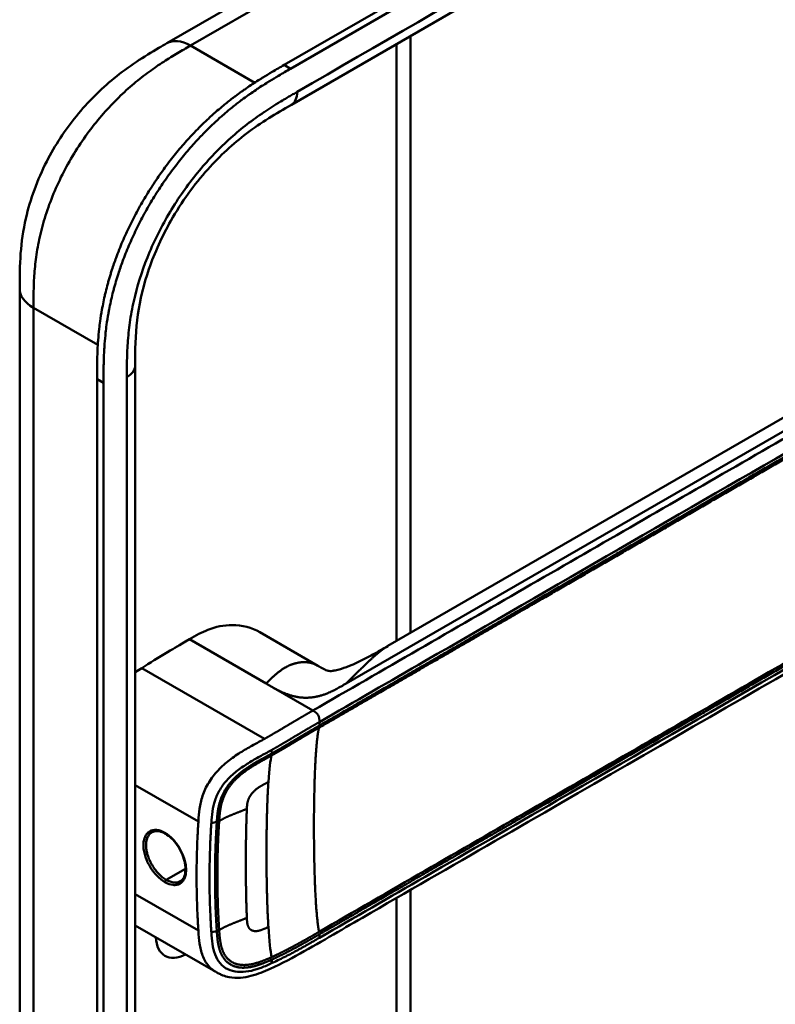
# Model space of a CAD drawing. Header units: millimetres. Extents: x 20 to 833, y 20 to 574.
# Tile 4 of 13: x 359 to 391, y 130 to 172. Entities that reach past the tile are written whole.
import ezdxf

# ---------------------------------------------------------------- set-up
doc = ezdxf.new("R2010")
doc.units = ezdxf.units.MM
doc.header["$LTSCALE"] = 2
doc.layers.add('Sichtbare Kanten(DIN)', color=7, linetype='Continuous', lineweight=50)
doc.layers.add('Sichtbare tangentiale Kanten(DIN)', color=7, linetype='Continuous', lineweight=50)

msp = doc.modelspace()

# ---------------------------------------------------------------- linework, layer by layer
at = {"layer": 'Sichtbare Kanten(DIN)'}
for p, q in [((369.878, 169.624), (414.545, 195.413)), ((414.82, 195.254), (370.153, 169.466)), ((411.177, 191.603), (370.187, 167.937)), ((364.907, 170.543), (374.835, 176.275)), ((375.232, 170.849), (375.232, 145.534)), ((364.907, 170.543), (364.907, 170.543)), ((370.187, 167.937), (370.187, 167.937)), ((374.283, 144.986), (406.047, 163.325)), ((358.666, 160.14), (358.666, 160.14)), ((363.563, 156.874), (363.563, 156.874)), ((363.563, 156.874), (363.563, 95.006)), ((361.948, 93.777), (361.948, 156.298)), ((362.222, 156.139), (362.222, 93.618)), ((368.852, 145.565), (371.31, 144.146)), ((375.232, 143.987), (375.232, 143.987)), ((375.232, 143.838), (375.232, 143.837)), ((371.528, 141.699), (371.528, 141.699)), ((371.74, 141.821), (371.74, 141.821)), ((367.08, 139.71), (367.08, 139.71)), ((368.608, 138.828), (368.606, 138.829)), ((367.061, 137.921), (367.061, 137.921)), ((375.232, 134.985), (375.232, 134.985)), ((375.232, 134.637), (375.232, 102.822)), ((366.729, 134.214), (366.729, 134.214)), ((366.961, 134.291), (366.961, 134.291)), ((366.984, 131.162), (363.563, 133.136)), ((366.984, 131.162), (366.984, 131.162))]:
    msp.add_line(p, q, dxfattribs=at)
for centre, major_axis, start_param, end_param in [((367.624, 139.396), (2.34, 4.053), 0.226219, 0.226799), ((367.737, 139.331), (2.26, 3.914), 0.316429, 0.3165), ((367.681, 139.363), (2.3, 3.984), 0.270097, 0.270412), ((367.511, 139.461), (2.3, 3.984), 0.184418, 0.184904), ((367.596, 139.412), (2.32, 4.018), 0.219371, 0.219881), ((367.398, 139.527), (-1.91, -3.308), 2.541311, 2.541312), ((367.455, 139.494), (1.95, 3.377), 5.700566, 5.70057), ((367.453, 139.493), (-2.261, -3.916), 2.53255, 2.532551), ((367.596, 139.412), (-2.32, -4.018), 2.338409, 2.338428), ((367.737, 139.331), (-2.26, -3.914), 2.382309, 2.382329), ((367.681, 139.363), (2.3, 3.984), 5.506055, 5.506075), ((367.624, 139.396), (2.34, 4.053), 4.119086, 4.119229), ((367.455, 139.494), (-2.26, -3.914), 0.658548, 0.658552), ((367.624, 139.396), (-2.76, -4.78), 0.9483, 0.948426), ((367.624, 139.396), (-2.76, -4.78), 0.638877, 0.63888), ((367.568, 139.429), (2.8, 4.85), 3.797045, 3.797047), ((365.758, 133.452), (-0.93, -1.611), 5.54054, 7.025984), ((365.758, 133.452), (0.93, 1.611), 4.347781, 4.347796)]:
    msp.add_ellipse(centre, major_axis=major_axis, ratio=0.57735, start_param=start_param, end_param=end_param, dxfattribs=at)
for points, knots in [([(358.666, 160.14), (358.666, 160.615), (358.668, 161.117), (358.744, 162.116), (358.814, 162.616), (359.11, 163.924), (359.414, 164.754), (360.163, 166.211), (360.593, 166.868), (361.556, 168.055), (362.1, 168.595), (363.287, 169.566), (363.945, 169.983), (364.685, 170.415), (364.797, 170.479), (364.907, 170.543)], [0, 0, 0, 0, 0.436934, 0.436934, 0.842877, 0.842877, 1.497176, 1.497176, 2.073361, 2.073361, 2.662057, 2.662057, 3.316724, 3.316724, 3.433488, 3.433488, 3.433488, 3.433488]), ([(361.948, 156.298), (361.948, 156.395), (361.948, 156.591), (361.949, 156.838), (361.953, 157.087), (361.958, 157.288), (361.967, 157.543), (361.978, 157.749), (361.999, 158.062), (362.028, 158.379), (362.081, 158.809), (362.133, 159.138), (362.195, 159.469), (362.241, 159.692), (362.305, 159.973), (362.361, 160.199), (362.439, 160.482), (362.506, 160.709), (362.614, 161.051), (362.732, 161.393), (362.928, 161.906), (363.122, 162.359), (363.386, 162.919), (363.615, 163.362), (363.92, 163.905), (364.18, 164.331), (364.521, 164.849), (364.807, 165.252), (365.179, 165.739), (365.487, 166.114), (365.844, 166.518), (366.087, 166.776), (366.333, 167.027), (366.499, 167.189), (366.75, 167.426), (367.004, 167.653), (367.345, 167.941), (367.603, 168.145), (367.862, 168.341), (368.034, 168.466), (368.25, 168.618), (368.423, 168.736), (368.639, 168.878), (368.811, 168.988), (369.069, 169.149), (369.412, 169.355), (369.709, 169.527), (369.878, 169.624)], [-0.9999979, -0.9999979, -0.9999979, -0.9999979, -0.9791648, -0.9583317, -0.9479152, -0.9270821, -0.9166655, -0.8958324, -0.8854159, -0.8541662, -0.8333331, -0.8020835, -0.791667, -0.7708339, -0.7604173, -0.7395842, -0.7291677, -0.7083346, -0.697918, -0.6666684, -0.6458353, -0.6041691, -0.583336, -0.5416699, -0.5208368, -0.4791706, -0.4583375, -0.4166713, -0.3958382, -0.354172, -0.3333389, -0.3020893, -0.2916727, -0.2708397, -0.2604231, -0.2291735, -0.2083404, -0.1770907, -0.1666742, -0.1458411, -0.1354246, -0.1145915, -0.1041749, -0.0833418, -0.0729253, -0.0416756, -0.0000095, -0.0000095, -0.0000095, -0.0000095]), ([(370.153, 169.466), (369.984, 169.368), (369.686, 169.196), (369.344, 168.99), (369.086, 168.83), (368.913, 168.72), (368.697, 168.577), (368.525, 168.46), (368.309, 168.308), (368.136, 168.182), (367.877, 167.987), (367.62, 167.782), (367.278, 167.495), (367.025, 167.267), (366.774, 167.031), (366.608, 166.868), (366.361, 166.618), (366.118, 166.359), (365.762, 165.956), (365.453, 165.581), (365.082, 165.094), (364.796, 164.691), (364.454, 164.173), (364.194, 163.747), (363.889, 163.203), (363.66, 162.761), (363.396, 162.2), (363.202, 161.747), (363.006, 161.235), (362.888, 160.892), (362.78, 160.551), (362.713, 160.323), (362.636, 160.04), (362.579, 159.814), (362.515, 159.534), (362.469, 159.311), (362.407, 158.979), (362.356, 158.651), (362.303, 158.22), (362.274, 157.903), (362.252, 157.591), (362.242, 157.385), (362.232, 157.13), (362.227, 156.929), (362.224, 156.679), (362.222, 156.433), (362.222, 156.237), (362.222, 156.139)], [0.0000095, 0.0000095, 0.0000095, 0.0000095, 0.0416756, 0.0729253, 0.0833418, 0.1041749, 0.1145915, 0.1354246, 0.1458411, 0.1666742, 0.1770907, 0.2083404, 0.2291735, 0.2604231, 0.2708397, 0.2916727, 0.3020893, 0.3333389, 0.354172, 0.3958382, 0.4166713, 0.4583375, 0.4791706, 0.5208368, 0.5416699, 0.583336, 0.6041691, 0.6458353, 0.6666684, 0.697918, 0.7083346, 0.7291677, 0.7395842, 0.7604173, 0.7708339, 0.791667, 0.8020835, 0.8333331, 0.8541662, 0.8854159, 0.8958324, 0.9166655, 0.9270821, 0.9479152, 0.9583317, 0.9791648, 0.9999979, 0.9999979, 0.9999979, 0.9999979]), ([(370.187, 167.937), (369.539, 167.562), (368.907, 167.189), (367.722, 166.289), (367.162, 165.779), (366.067, 164.554), (365.526, 163.805), (364.704, 162.361), (364.385, 161.658), (363.923, 160.317), (363.769, 159.663), (363.585, 158.386), (363.566, 157.762), (363.563, 157.048), (363.563, 156.961), (363.563, 156.874)], [0, 0, 0, 0, 0.687967, 0.687967, 1.303812, 1.303812, 1.980814, 1.980814, 2.549976, 2.549976, 3.091618, 3.091618, 3.672362, 3.672362, 3.752207, 3.752207, 3.752207, 3.752207]), ([(358.666, 98.272), (358.666, 109.159), (358.666, 120.045), (358.666, 140.668), (358.666, 150.404), (358.666, 160.14)], [0, 0, 0, 0, 10, 10, 18.94314, 18.94314, 18.94314, 18.94314]), ([(413.447, 158.758), (413.447, 158.756), (413.447, 158.754), (413.447, 158.75), (413.447, 158.748), (413.447, 158.743), (413.447, 158.74), (413.447, 158.733), (413.447, 158.729), (413.447, 158.718), (413.447, 158.711), (413.447, 158.691), (413.446, 158.677), (413.445, 158.634), (413.444, 158.605), (413.439, 158.494), (413.432, 158.417), (413.393, 158.129), (413.336, 157.932), (413.118, 157.42), (412.91, 157.121), (412.312, 156.442), (411.88, 156.074), (410.582, 155.096), (409.64, 154.521), (406.223, 152.504), (403.713, 151.081), (393.761, 145.335), (386.296, 141.025), (376.954, 135.632), (375.077, 134.547), (372.26, 132.921), (371.327, 132.362), (369.902, 131.587), (369.421, 131.332), (368.622, 131.021), (368.331, 130.937), (367.873, 130.903), (367.707, 130.909), (367.456, 130.959), (367.369, 130.984), (367.236, 131.034), (367.189, 131.054), (367.118, 131.089), (367.093, 131.102), (367.054, 131.122), (367.041, 131.13), (367.02, 131.142), (367.013, 131.146), (366.998, 131.154), (366.991, 131.158), (366.984, 131.162)], [0, 0, 0, 0, 0.001569, 0.001569, 0.003149, 0.003149, 0.00522, 0.00522, 0.008412, 0.008412, 0.014094, 0.014094, 0.025824, 0.025824, 0.054374, 0.054374, 0.136744, 0.136744, 0.370735, 0.370735, 0.770715, 0.770715, 1.338552, 1.338552, 2.361631, 2.361631, 5.000823, 5.000823, 12.918013, 12.918013, 14.909711, 14.909711, 15.905563, 15.905563, 16.406589, 16.406589, 16.669703, 16.669703, 16.816064, 16.816064, 16.894648, 16.894648, 16.935882, 16.935882, 16.957647, 16.957647, 16.969322, 16.969322, 16.975615, 16.975615, 16.982343, 16.982343, 16.982343, 16.982343]), ([(368.852, 145.565), (368.508, 145.762), (368.101, 145.868), (367.671, 145.869), (367.331, 145.871), (366.986, 145.805), (366.649, 145.672), (366.394, 145.572), (366.145, 145.432), (365.86, 145.268)], [-0.7380612, -0.7380612, -0.7380612, -0.7380612, -0.4287848, -0.4287848, -0.4287848, -0.184871, -0.184871, -0.184871, -0.0000155, -0.0000155, -0.0000155, -0.0000155]), ([(365.86, 145.268), (365.363, 144.981), (365.284, 144.935), (364.565, 144.502), (364.172, 144.257), (363.844, 144.049)], [-0.6905781, -0.6905781, -0.6905781, -0.6905781, -0.3490884, -0.3490884, 0, 0, 0, 0]), ([(371.433, 144.075), (371.481, 144.048), (371.519, 144.028), (371.591, 143.991), (371.622, 143.977), (371.693, 143.946), (371.721, 143.938), (371.772, 143.926), (371.788, 143.923), (371.849, 143.922), (371.877, 143.922), (371.952, 143.932), (371.969, 143.935), (372.006, 143.941), (372.026, 143.945), (372.08, 143.956), (372.119, 143.965), (372.195, 143.985), (372.234, 143.996), (372.32, 144.022), (372.368, 144.037), (372.487, 144.078), (372.558, 144.105), (372.749, 144.18), (372.866, 144.231), (373.214, 144.392), (373.435, 144.507), (373.865, 144.743), (374.074, 144.865), (374.278, 144.983)], [0, 0, 0, 0, 0.065322, 0.065322, 0.147442, 0.147442, 0.298534, 0.298534, 0.475337, 0.475337, 0.572836, 0.572836, 0.597287, 0.597287, 0.618593, 0.618593, 0.651842, 0.651842, 0.681874, 0.681874, 0.719497, 0.719497, 0.777073, 0.777073, 0.879794, 0.879794, 1.092522, 1.092522, 1.311068, 1.311068, 1.311068, 1.311068]), ([(364.841, 137.024), (364.754, 137.075), (364.667, 137.108), (364.507, 137.141), (364.433, 137.14), (364.336, 137.114), (364.305, 137.102), (364.277, 137.086)], [0, 0, 0, 0, 0.0944548, 0.0944548, 0.1892864, 0.1892864, 0.2374391, 0.2374391, 0.2374391, 0.2374391]), ([(365.478, 135.008), (365.542, 135.045), (365.596, 135.105), (365.669, 135.261), (365.692, 135.357), (365.703, 135.56), (365.695, 135.667), (365.652, 135.89), (365.617, 136.008), (365.524, 136.238), (365.465, 136.355), (365.328, 136.57), (365.251, 136.671), (365.086, 136.846), (364.997, 136.923), (364.886, 136.997), (364.864, 137.011), (364.841, 137.024)], [0, 0, 0, 0, 0.1137845, 0.1137845, 0.2182551, 0.2182551, 0.3123921, 0.3123921, 0.4068404, 0.4068404, 0.502596, 0.502596, 0.598042, 0.598042, 0.6936793, 0.6936793, 0.7182625, 0.7182625, 0.7182625, 0.7182625])]:
    msp.add_open_spline(points, degree=3, knots=knots, dxfattribs=at)
for points, degree in [([(374.281, 144.985), (374.281, 144.985), (374.28, 144.985), (374.28, 144.984), (374.28, 144.984), (374.279, 144.984), (374.279, 144.983), (374.278, 144.983)], 7), ([(371.301, 144.151), (371.328, 144.135), (371.354, 144.12), (371.381, 144.105), (371.407, 144.09), (371.433, 144.075)], 5), ([(371.301, 144.151), (371.302, 144.15), (371.304, 144.149), (371.305, 144.148), (371.307, 144.148), (371.308, 144.147), (371.31, 144.146)], 6), ([(363.844, 144.049), (363.751, 143.991), (363.657, 143.931), (363.563, 143.87)], 3), ([(364.277, 137.086), (364.277, 137.086), (364.277, 137.086), (364.277, 137.086)], 3), ([(368.262, 136.676), (368.262, 136.676), (368.262, 136.676), (368.262, 136.676)], 3), ([(368.261, 135.008), (368.26, 135.008), (368.26, 135.008), (368.26, 135.008)], 3)]:
    msp.add_open_spline(points, degree=degree, dxfattribs=at)
at = {"layer": 'Sichtbare tangentiale Kanten(DIN)'}
for p, q in [((365.91, 170.446), (375.835, 176.176)), ((365.91, 170.446), (365.907, 170.444)), ((368.633, 168.873), (365.91, 170.446)), ((374.646, 145.196), (374.646, 170.511)), ((364.819, 169.791), (364.819, 169.791)), ((370.153, 169.466), (369.878, 169.624)), ((362.703, 168.083), (362.703, 168.083)), ((406.689, 163.125), (372.506, 143.389)), ((359.279, 160.601), (359.279, 160.601)), ((361.979, 157.749), (359.252, 159.324)), ((362.222, 156.139), (361.948, 156.298)), ((369.114, 143.389), (365.86, 145.268)), ((363.844, 144.049), (369.046, 141.046)), ((374.646, 143.648), (374.646, 143.648)), ((369.159, 143.363), (369.114, 143.389)), ((371.096, 142.245), (369.159, 143.363)), ((374.646, 143.499), (374.646, 143.499)), ((371.376, 141.76), (371.376, 141.611)), ((371.587, 141.733), (371.587, 141.733)), ((369.36, 140.429), (369.349, 140.574)), ((363.563, 139.086), (366.244, 137.538)), ((367.025, 137.521), (366.793, 137.47)), ((366.729, 136.136), (366.729, 136.136)), ((366.965, 136.272), (366.965, 136.272)), ((366.173, 135.815), (366.173, 135.815)), ((365.699, 135.541), (364.881, 135.069)), ((363.563, 134.461), (366.244, 132.913)), ((374.646, 134.646), (374.646, 134.647)), ((374.646, 102.005), (374.646, 134.299)), ((367.025, 132.896), (366.793, 132.845)), ((371.376, 132.758), (371.376, 132.609)), ((369.36, 131.685), (369.349, 131.529))]:
    msp.add_line(p, q, dxfattribs=at)
for centre, major_axis, ratio, start_param, end_param in [((369.638, 132.495), (-0.207, 7.978), 0.058769, 0.180326, 0.567465), ((369.637, 139.287), (-0.173, -7.741), 0.062201, 5.644955, 6.032571)]:
    msp.add_ellipse(centre, major_axis=major_axis, ratio=ratio, start_param=start_param, end_param=end_param, dxfattribs=at)
for points, degree in [([(411.426, 192.152), (397.762, 184.263), (384.099, 176.375), (370.435, 168.486)], 3), ([(365.907, 170.444), (365.516, 170.669), (365.162, 170.691), (364.907, 170.543)], 3), ([(370.187, 167.937), (370.34, 168.025), (370.435, 168.215), (370.435, 168.486)], 3), ([(359.252, 159.324), (358.862, 159.549), (358.666, 159.845), (358.666, 160.14)], 3), ([(359.252, 159.324), (359.252, 128.39), (359.252, 97.456)], 2), ([(363.563, 156.874), (363.563, 156.697), (363.446, 156.52), (363.212, 156.384)], 3), ([(363.212, 156.384), (363.212, 135.762), (363.212, 115.139), (363.212, 94.516)], 3), ([(374.278, 144.983), (374.143, 144.905), (373.984, 144.795), (373.796, 144.644), (373.57, 144.441), (373.292, 144.173), (372.946, 143.827), (372.506, 143.389)], 7), ([(369.114, 143.389), (369.47, 143.743), (369.757, 144.031), (370.078, 144.23), (370.424, 144.337), (370.754, 144.359), (371.043, 144.296), (371.301, 144.151)], 7), ([(372.506, 143.389), (371.779, 142.97), (371.245, 142.661), (370.467, 142.646), (369.918, 142.927), (369.21, 143.334)], 5), ([(371.096, 142.245), (371.21, 142.179), (371.313, 142.12), (371.376, 142.012), (371.376, 141.892), (371.376, 141.76)], 5), ([(371.363, 141.521), (371.188, 140.92), (371.101, 138.723), (371.101, 135.962), (371.188, 133.665), (371.363, 132.863)], 5), ([(368.299, 138.077), (368.308, 138.289), (368.314, 138.471), (368.407, 138.667), (368.555, 138.839), (368.761, 138.995), (368.972, 139.093), (369.212, 139.216)], 7), ([(369.212, 139.216), (369.148, 138.249), (369.116, 136.928), (369.116, 135.476), (369.148, 134.117), (369.212, 133.076)], 5), ([(367.125, 137.559), (367.331, 137.686), (367.562, 137.792), (367.808, 137.886), (368.057, 137.978), (368.299, 138.077)], 5), ([(368.299, 133.453), (368.261, 134.398), (368.249, 135.331), (368.249, 136.256), (368.261, 137.175), (368.299, 138.077)], 5), ([(364.841, 137.024), (364.83, 137.03), (364.824, 137.043), (364.824, 137.062)], 3), ([(364.824, 134.97), (364.824, 135.006), (364.849, 135.051), (364.881, 135.069)], 3), ([(367.125, 132.935), (367.331, 133.062), (367.562, 133.168), (367.808, 133.262), (368.057, 133.354), (368.299, 133.453)], 5), ([(368.299, 133.453), (368.308, 133.231), (368.314, 133.036), (368.406, 132.897), (368.555, 132.828), (368.761, 132.851), (368.972, 132.954), (369.212, 133.076)], 7)]:
    msp.add_open_spline(points, degree=degree, dxfattribs=at)
for points, degree, knots in [([(365.907, 170.444), (365.728, 170.341), (365.546, 170.235), (365.362, 170.126), (365.168, 170.011), (364.972, 169.89), (364.777, 169.764), (364.57, 169.63), (364.364, 169.489), (364.159, 169.34), (363.943, 169.182), (363.73, 169.015), (363.518, 168.838), (363.296, 168.651), (363.078, 168.453), (362.864, 168.245), (362.643, 168.028), (362.427, 167.8), (362.219, 167.562), (362.006, 167.319), (361.801, 167.065), (361.605, 166.8), (361.407, 166.534), (361.218, 166.258), (361.038, 165.971), (360.858, 165.684), (360.688, 165.387), (360.533, 165.088), (360.376, 164.785), (360.233, 164.479), (360.104, 164.171), (359.976, 163.863), (359.862, 163.553), (359.764, 163.245), (359.666, 162.939), (359.584, 162.635), (359.518, 162.337), (359.452, 162.041), (359.401, 161.756), (359.363, 161.475), (359.326, 161.205), (359.3, 160.939), (359.283, 160.675), (359.268, 160.433), (359.26, 160.192), (359.256, 159.954), (359.252, 159.74), (359.252, 159.529), (359.252, 159.324)], 3, [0, 0, 0, 0, 0.190222, 0.190222, 0.190222, 0.391046, 0.391046, 0.391046, 0.603778, 0.603778, 0.603778, 0.828222, 0.828222, 0.828222, 1.063388, 1.063388, 1.063388, 1.307278, 1.307278, 1.307278, 1.556829, 1.556829, 1.556829, 1.80816, 1.80816, 1.80816, 2.059443, 2.059443, 2.059443, 2.313331, 2.313331, 2.313331, 2.568023, 2.568023, 2.568023, 2.821446, 2.821446, 2.821446, 3.073982, 3.073982, 3.073982, 3.316729, 3.316729, 3.316729, 3.539814, 3.539814, 3.539814, 3.740149, 3.740149, 3.740149, 3.740149]), ([(370.435, 168.486), (370.374, 168.451), (370.314, 168.415), (370.253, 168.38), (370.196, 168.347), (370.139, 168.314), (370.081, 168.281), (370.053, 168.264), (370.024, 168.247), (369.996, 168.231), (369.912, 168.181), (369.829, 168.132), (369.739, 168.078), (369.737, 168.076), (369.735, 168.075), (369.733, 168.074), (369.482, 167.922), (369.256, 167.779), (369.028, 167.625), (369.024, 167.623), (369.02, 167.62), (369.015, 167.617), (368.783, 167.46), (368.549, 167.292), (368.316, 167.112), (368.314, 167.11), (368.312, 167.108), (368.309, 167.107), (368.076, 166.926), (367.843, 166.733), (367.614, 166.528), (367.612, 166.526), (367.61, 166.525), (367.609, 166.523), (367.147, 166.109), (366.695, 165.641), (366.279, 165.139), (365.859, 164.634), (365.459, 164.076), (365.106, 163.499), (364.753, 162.92), (364.435, 162.302), (364.176, 161.691), (363.918, 161.082), (363.708, 160.45), (363.557, 159.838), (363.557, 159.837), (363.556, 159.836), (363.556, 159.834), (363.481, 159.531), (363.42, 159.228), (363.372, 158.931), (363.372, 158.929), (363.371, 158.926), (363.371, 158.924), (363.323, 158.629), (363.288, 158.337), (363.264, 158.054), (363.264, 158.05), (363.263, 158.045), (363.263, 158.04), (363.24, 157.762), (363.226, 157.492), (363.219, 157.204), (363.219, 157.2), (363.219, 157.195), (363.219, 157.191), (363.212, 156.911), (363.212, 156.648), (363.212, 156.384)], 3, [37.495396, 37.495396, 37.495396, 37.495396, 37.559987, 37.559987, 37.559987, 37.620513, 37.620513, 37.620513, 37.650776, 37.650776, 37.650776, 37.73943, 37.73943, 37.73943, 37.741564, 37.741564, 37.741564, 37.988916, 37.988916, 37.988916, 37.993417, 37.993417, 37.993417, 38.244735, 38.244735, 38.244735, 38.247185, 38.247185, 38.247185, 38.499621, 38.499621, 38.499621, 38.501583, 38.501583, 38.501583, 39.010327, 39.010327, 39.010327, 39.522884, 39.522884, 39.522884, 40.036041, 40.036041, 40.036041, 40.547301, 40.547301, 40.547301, 40.548443, 40.548443, 40.548443, 40.802185, 40.802185, 40.802185, 40.804306, 40.804306, 40.804306, 41.056838, 41.056838, 41.056838, 41.061134, 41.061134, 41.061134, 41.309579, 41.309579, 41.309579, 41.313394, 41.313394, 41.313394, 41.55534, 41.55534, 41.55534, 41.55534]), ([(406.974, 162.96), (406.229, 162.53), (405.481, 162.098), (403.984, 161.233), (403.235, 160.801), (401.739, 159.937), (400.992, 159.506), (399.498, 158.644), (398.752, 158.212), (396.511, 156.919), (395.017, 156.056), (392.026, 154.329), (390.529, 153.465), (387.539, 151.739), (386.044, 150.876), (383.056, 149.151), (381.561, 148.288), (378.57, 146.561), (377.074, 145.697), (374.085, 143.971), (372.593, 143.11), (371.096, 142.245)], 3, [28.65661, 28.65661, 28.65661, 28.65661, 29.448344, 29.448344, 30.241165, 30.241165, 31.033986, 31.033986, 31.826807, 31.826807, 33.412449, 33.412449, 34.99809, 34.99809, 36.583732, 36.583732, 38.169374, 38.169374, 39.755016, 39.755016, 41.340657, 41.340657, 41.340657, 41.340657]), ([(371.376, 141.76), (372.873, 142.625), (374.365, 143.486), (375.86, 144.349), (381.332, 147.509), (386.805, 150.668), (392.282, 153.831), (395.961, 155.955), (399.628, 158.072), (403.308, 160.196), (404.623, 160.955), (405.941, 161.716), (407.254, 162.475)], 3, [0, 0, 0, 0, 1.585642, 1.585642, 1.585642, 7.391542, 7.391542, 7.391542, 11.290432, 11.290432, 11.290432, 12.683632, 12.683632, 12.683632, 12.683632]), ([(371.36, 141.52), (371.363, 141.521), (372.252, 142.035), (374.044, 143.069), (376.747, 144.63), (380.333, 146.7), (384.816, 149.288), (389.304, 151.879), (393.787, 154.468), (397.823, 156.798), (401.412, 158.87), (404.103, 160.424), (405.896, 161.459), (406.793, 161.977), (407.242, 162.236)], 5, [20.643505, 20.643505, 20.643505, 20.643505, 20.643505, 20.643505, 20.647304, 22.232947, 23.81859, 25.404233, 26.989877, 28.57552, 30.161163, 31.746806, 32.539627, 33.332646, 33.332646, 33.332646, 33.332646, 33.332646, 33.332646]), ([(407.254, 162.326), (407.254, 162.326), (406.806, 162.066), (405.909, 161.549), (404.115, 160.513), (401.424, 158.96), (397.835, 156.887), (393.8, 154.558), (389.316, 151.969), (384.828, 149.378), (380.344, 146.789), (376.758, 144.719), (374.056, 143.158), (372.265, 142.125), (371.376, 141.611)], 5, [0, 0, 0, 0, 0, 0, 0.000115, 0.792936, 1.585758, 3.171401, 4.757044, 6.342687, 7.92833, 9.513973, 11.099617, 12.688168, 12.688168, 12.688168, 12.688168, 12.688168, 12.688168]), ([(371.373, 132.757), (371.375, 132.758), (372.265, 133.272), (374.057, 134.307), (376.76, 135.867), (380.345, 137.937), (384.828, 140.525), (389.316, 143.116), (393.8, 145.705), (397.835, 148.035), (401.425, 150.107), (404.116, 151.661), (405.909, 152.696), (406.806, 153.214), (407.254, 153.473)], 5, [20.643738, 20.643738, 20.643738, 20.643738, 20.643738, 20.643738, 20.647429, 22.23307, 23.81871, 25.404351, 26.989992, 28.575633, 30.161274, 31.746914, 32.539735, 33.332924, 33.332924, 33.332924, 33.332924, 33.332924, 33.332924]), ([(407.242, 153.577), (406.494, 153.146), (405.747, 152.714), (404.252, 151.851), (403.505, 151.42), (401.262, 150.125), (399.767, 149.262), (396.777, 147.535), (395.282, 146.672), (392.293, 144.946), (390.798, 144.083), (387.807, 142.357), (386.312, 141.493), (383.322, 139.767), (381.827, 138.904), (378.839, 137.179), (377.344, 136.316), (374.348, 134.586), (372.845, 133.718), (371.363, 132.863)], 3, [3.014705, 3.014705, 3.014705, 3.014705, 3.807868, 3.807868, 4.600688, 4.600688, 6.186329, 6.186329, 7.77197, 7.77197, 9.357611, 9.357611, 10.943251, 10.943251, 12.528892, 12.528892, 14.114533, 14.114533, 15.703149, 15.703149, 15.703149, 15.703149]), ([(407.254, 153.324), (404.439, 151.698), (401.615, 150.067), (398.801, 148.443), (393.023, 145.107), (387.232, 141.764), (381.451, 138.426), (379.589, 137.351), (377.725, 136.275), (375.859, 135.198), (374.359, 134.331), (372.855, 133.463), (371.376, 132.609)], 3, [23.229983, 23.229983, 23.229983, 23.229983, 26.216835, 26.216835, 26.216835, 32.351591, 32.351591, 32.351591, 34.327983, 34.327983, 34.327983, 35.917386, 35.917386, 35.917386, 35.917386]), ([(371.096, 142.245), (371.044, 142.215), (370.949, 142.16), (370.81, 142.08), (370.614, 141.966), (370.365, 141.819), (370.116, 141.671), (369.862, 141.52), (369.602, 141.365), (369.382, 141.237), (369.219, 141.142), (369.109, 141.081), (369.052, 141.049), (369.046, 141.046)], 5, [0, 0, 0, 0, 0, 0, 0.0885648, 0.1771296, 0.2656944, 0.3542592, 0.442824, 0.5313888, 0.6199536, 0.7085184, 0.7182818, 0.7182818, 0.7182818, 0.7182818, 0.7182818, 0.7182818]), ([(369.349, 140.573), (369.349, 140.573), (369.402, 140.603), (369.508, 140.663), (369.669, 140.756), (369.885, 140.882), (370.147, 141.038), (370.401, 141.189), (370.649, 141.337), (370.896, 141.483), (371.091, 141.596), (371.229, 141.676), (371.324, 141.73), (371.376, 141.76)], 5, [0.0000841, 0.0000841, 0.0000841, 0.0000841, 0.0000841, 0.0000841, 0.0003027, 0.0888675, 0.1774323, 0.2659971, 0.3545619, 0.4431267, 0.5316915, 0.6202563, 0.7088211, 0.7088211, 0.7088211, 0.7088211, 0.7088211, 0.7088211]), ([(371.376, 141.611), (371.328, 141.583), (371.231, 141.528), (371.086, 141.443), (370.892, 141.331), (370.648, 141.186), (370.4, 141.04), (370.148, 140.888), (369.89, 140.735), (369.679, 140.611), (369.52, 140.519), (369.413, 140.459), (369.36, 140.429)], 5, [0, 0, 0, 0, 0, 0, 0.0848259, 0.1725609, 0.2602959, 0.3480309, 0.4357659, 0.5235009, 0.6112359, 0.698521, 0.698521, 0.698521, 0.698521, 0.698521, 0.698521]), ([(369.35, 140.342), (369.35, 140.342), (369.404, 140.372), (369.51, 140.432), (369.67, 140.524), (369.881, 140.648), (370.139, 140.8), (370.389, 140.951), (370.637, 141.097), (370.878, 141.241), (371.072, 141.353), (371.216, 141.436), (371.312, 141.492), (371.358, 141.518)], 5, [19.9453576, 19.9453576, 19.9453576, 19.9453576, 19.9453576, 19.9453576, 19.9454241, 20.0331591, 20.1208941, 20.2086291, 20.2963641, 20.3840991, 20.4718341, 20.5595692, 20.6426641, 20.6426641, 20.6426641, 20.6426641, 20.6426641, 20.6426641]), ([(369.046, 141.046), (368.89, 140.959), (368.734, 140.875), (368.574, 140.786), (368.414, 140.698), (368.249, 140.604), (368.08, 140.5), (367.911, 140.396), (367.738, 140.28), (367.569, 140.149), (367.399, 140.019), (367.233, 139.873), (367.081, 139.711), (366.929, 139.55), (366.792, 139.372), (366.68, 139.188), (366.569, 139.004), (366.483, 138.814), (366.421, 138.629), (366.36, 138.443), (366.322, 138.262), (366.296, 138.084), (366.271, 137.907), (366.257, 137.733), (366.246, 137.561), (366.245, 137.554), (366.245, 137.546), (366.244, 137.538)], 3, [0.718282, 0.718282, 0.718282, 0.718282, 0.878513, 0.878513, 0.878513, 1.038839, 1.038839, 1.038839, 1.199166, 1.199166, 1.199166, 1.359492, 1.359492, 1.359492, 1.519819, 1.519819, 1.519819, 1.680145, 1.680145, 1.680145, 1.840471, 1.840471, 1.840471, 2.000798, 2.000798, 2.000798, 2.008139, 2.008139, 2.008139, 2.008139]), ([(366.793, 137.47), (366.804, 137.638), (366.817, 137.803), (366.84, 137.965), (366.863, 138.127), (366.897, 138.286), (366.949, 138.443), (367.001, 138.6), (367.072, 138.755), (367.163, 138.905), (367.253, 139.054), (367.365, 139.198), (367.491, 139.331), (367.617, 139.465), (367.758, 139.59), (367.908, 139.704), (368.057, 139.819), (368.214, 139.925), (368.372, 140.022), (368.53, 140.12), (368.689, 140.21), (368.847, 140.297), (369.004, 140.384), (369.161, 140.469), (369.321, 140.558), (369.33, 140.563), (369.339, 140.568), (369.349, 140.573)], 3, [0, 0, 0, 0, 0.159971, 0.159971, 0.159971, 0.320297, 0.320297, 0.320297, 0.480624, 0.480624, 0.480624, 0.64095, 0.64095, 0.64095, 0.801277, 0.801277, 0.801277, 0.961603, 0.961603, 0.961603, 1.121929, 1.121929, 1.121929, 1.282256, 1.282256, 1.282256, 1.291621, 1.291621, 1.291621, 1.291621]), ([(369.36, 140.429), (369.359, 140.429), (369.278, 140.383), (369.115, 140.293), (368.868, 140.159), (368.531, 139.969), (368.087, 139.676), (367.669, 139.309), (367.335, 138.868), (367.137, 138.401), (367.068, 138.044), (367.044, 137.781), (367.031, 137.607), (367.025, 137.521)], 5, [0, 0, 0, 0, 0, 0, 0.000449, 0.133304, 0.266158, 0.399013, 0.531868, 0.664722, 0.797577, 0.930432, 1.064471, 1.064471, 1.064471, 1.064471, 1.064471, 1.064471]), ([(367.125, 137.559), (367.131, 137.645), (367.143, 137.816), (367.167, 138.073), (367.235, 138.416), (367.42, 138.855), (367.726, 139.263), (368.114, 139.608), (368.536, 139.889), (368.864, 140.074), (369.108, 140.207), (369.269, 140.296), (369.35, 140.342)], 5, [18.882622, 18.882622, 18.882622, 18.882622, 18.882622, 18.882622, 19.015441, 19.148296, 19.281151, 19.414005, 19.54686, 19.679715, 19.812569, 19.945357, 19.945357, 19.945357, 19.945357, 19.945357, 19.945357]), ([(366.244, 137.538), (366.244, 137.531), (366.243, 137.522), (366.243, 137.514), (366.237, 137.427), (366.232, 137.34), (366.227, 137.252), (366.221, 137.157), (366.216, 137.061), (366.211, 136.965), (366.202, 136.772), (366.194, 136.579), (366.187, 136.386), (366.181, 136.193), (366.176, 136), (366.173, 135.807), (366.17, 135.615), (366.168, 135.423), (366.168, 135.231), (366.168, 135.039), (366.17, 134.847), (366.173, 134.654), (366.176, 134.461), (366.181, 134.267), (366.187, 134.073), (366.194, 133.879), (366.202, 133.685), (366.211, 133.491), (366.216, 133.394), (366.221, 133.298), (366.227, 133.201), (366.232, 133.105), (366.238, 133.009), (366.244, 132.913)], 3, [0, 0, 0, 0, 0.00741, 0.00741, 0.00741, 0.088467, 0.088467, 0.088467, 0.176597, 0.176597, 0.176597, 0.352857, 0.352857, 0.352857, 0.529117, 0.529117, 0.529117, 0.705376, 0.705376, 0.705376, 0.881636, 0.881636, 0.881636, 1.057896, 1.057896, 1.057896, 1.234156, 1.234156, 1.234156, 1.322285, 1.322285, 1.322285, 1.410732, 1.410732, 1.410732, 1.410732]), ([(366.793, 132.845), (366.792, 132.853), (366.791, 132.862), (366.791, 132.871), (366.785, 132.965), (366.779, 133.06), (366.774, 133.155), (366.768, 133.25), (366.763, 133.346), (366.758, 133.442), (366.749, 133.633), (366.741, 133.826), (366.735, 134.018), (366.705, 134.922), (366.71, 135.813), (366.75, 136.711), (366.753, 136.767), (366.755, 136.822), (366.758, 136.878), (366.763, 136.973), (366.768, 137.068), (366.774, 137.163), (366.779, 137.257), (366.785, 137.351), (366.791, 137.444), (366.791, 137.453), (366.792, 137.461), (366.793, 137.47)], 3, [0, 0, 0, 0, 0.008036, 0.008036, 0.008036, 0.096166, 0.096166, 0.096166, 0.184296, 0.184296, 0.184296, 0.360556, 0.360556, 0.360556, 1.190148, 1.190148, 1.190148, 1.241854, 1.241854, 1.241854, 1.329984, 1.329984, 1.329984, 1.418114, 1.418114, 1.418114, 1.426148, 1.426148, 1.426148, 1.426148]), ([(367.025, 137.521), (367.025, 137.521), (367.018, 137.406), (367.004, 137.177), (366.984, 136.829), (366.967, 136.37), (366.951, 135.792), (366.947, 135.214), (366.951, 134.636), (366.967, 134.056), (366.984, 133.593), (367.004, 133.243), (367.018, 133.012), (367.025, 132.896)], 5, [0.000001, 0.000001, 0.000001, 0.000001, 0.000001, 0.000001, 0.000038, 0.176942, 0.353846, 0.53075, 0.707654, 0.884558, 1.061462, 1.238366, 1.415305, 1.415305, 1.415305, 1.415305, 1.415305, 1.415305]), ([(367.125, 132.935), (367.125, 132.935), (367.125, 132.936), (367.117, 133.052), (367.104, 133.284), (367.083, 133.634), (367.066, 134.097), (367.05, 134.676), (367.047, 135.253), (367.05, 135.829), (367.066, 136.408), (367.083, 136.867), (367.104, 137.215), (367.117, 137.444), (367.125, 137.559)], 5, [17.464876, 17.464876, 17.464876, 17.464876, 17.464876, 17.464876, 17.464906, 17.466133, 17.643037, 17.819941, 17.996845, 18.173749, 18.350653, 18.527557, 18.704461, 18.882622, 18.882622, 18.882622, 18.882622, 18.882622, 18.882622]), ([(363.912, 136.535), (363.912, 136.535), (363.912, 136.603), (363.924, 136.733), (363.977, 136.901), (364.062, 137.036), (364.177, 137.13), (364.316, 137.182), (364.527, 137.192), (364.706, 137.13), (364.824, 137.062)], 3, [0, 0, 0, 0, 0.0000144, 0.0614945, 0.1229746, 0.1844546, 0.2459347, 0.3074148, 0.3688949, 0.4918552, 0.4918552, 0.4918552, 0.4918552]), ([(364.277, 137.086), (364.255, 137.073), (364.234, 137.058), (364.215, 137.041), (364.199, 137.028), (364.184, 137.013), (364.171, 136.998), (364.14, 136.962), (364.113, 136.92), (364.091, 136.873), (364.073, 136.832), (364.058, 136.787), (364.047, 136.739), (364.045, 136.732), (364.044, 136.724), (364.042, 136.717), (364.031, 136.66), (364.026, 136.599), (364.026, 136.535), (364.026, 136.47), (364.031, 136.403), (364.042, 136.334), (364.044, 136.323), (364.046, 136.311), (364.048, 136.3), (364.059, 136.242), (364.073, 136.182), (364.091, 136.123), (364.113, 136.051), (364.139, 135.98), (364.171, 135.909), (364.185, 135.876), (364.2, 135.844), (364.216, 135.812), (364.236, 135.774), (364.256, 135.737), (364.277, 135.7), (364.317, 135.633), (364.361, 135.567), (364.407, 135.505), (364.442, 135.459), (364.478, 135.415), (364.515, 135.373), (364.528, 135.359), (364.542, 135.344), (364.555, 135.331), (364.658, 135.223), (364.77, 135.133), (364.881, 135.069)], 3, [0.2462104, 0.2462104, 0.2462104, 0.2462104, 0.2803959, 0.2803959, 0.2803959, 0.3074005, 0.3074005, 0.3074005, 0.3688806, 0.3688806, 0.3688806, 0.4219893, 0.4219893, 0.4219893, 0.4303607, 0.4303607, 0.4303607, 0.4918407, 0.4918407, 0.4918407, 0.5533208, 0.5533208, 0.5533208, 0.5635023, 0.5635023, 0.5635023, 0.6148009, 0.6148009, 0.6148009, 0.676281, 0.676281, 0.676281, 0.7044598, 0.7044598, 0.7044598, 0.737761, 0.737761, 0.737761, 0.7992411, 0.7992411, 0.7992411, 0.844872, 0.844872, 0.844872, 0.8607212, 0.8607212, 0.8607212, 0.9836813, 0.9836813, 0.9836813, 0.9836813]), ([(364.824, 137.062), (364.943, 136.994), (365.12, 136.85), (365.329, 136.597), (365.465, 136.387), (365.577, 136.161), (365.66, 135.93), (365.711, 135.702), (365.728, 135.486), (365.711, 135.291), (365.66, 135.124), (365.577, 134.991), (365.465, 134.897), (365.329, 134.847), (365.12, 134.839), (364.942, 134.902), (364.824, 134.97)], 3, [0, 0, 0, 0, 0.1229603, 0.1844403, 0.2459204, 0.3074004, 0.3688805, 0.4303605, 0.4918406, 0.5533206, 0.6148007, 0.6762807, 0.7377608, 0.7992408, 0.8607209, 0.983681, 0.983681, 0.983681, 0.983681]), ([(364.824, 134.97), (364.706, 135.038), (364.527, 135.182), (364.316, 135.432), (364.177, 135.641), (364.062, 135.865), (363.977, 136.095), (363.924, 136.323), (363.912, 136.466), (363.912, 136.535)], 3, [0, 0, 0, 0, 0.1229601, 0.1844402, 0.2459203, 0.3074004, 0.3688804, 0.4303605, 0.4918262, 0.4918262, 0.4918262, 0.4918262]), ([(364.881, 135.069), (364.992, 135.005), (365.103, 134.966), (365.205, 134.955), (365.219, 134.954), (365.233, 134.953), (365.247, 134.952), (365.283, 134.951), (365.317, 134.954), (365.35, 134.961), (365.396, 134.969), (365.439, 134.985), (365.477, 135.007), (365.478, 135.007), (365.478, 135.007), (365.478, 135.008)], 3, [0, 0, 0, 0, 0.1229601, 0.1229601, 0.1229601, 0.1399022, 0.1399022, 0.1399022, 0.1844401, 0.1844401, 0.1844401, 0.2459202, 0.2459202, 0.2459202, 0.2461067, 0.2461067, 0.2461067, 0.2461067]), ([(366.244, 132.913), (366.245, 132.905), (366.245, 132.897), (366.246, 132.889), (366.257, 132.716), (366.271, 132.541), (366.296, 132.367), (366.322, 132.193), (366.36, 132.021), (366.421, 131.858), (366.483, 131.695), (366.569, 131.541), (366.68, 131.413), (366.768, 131.313), (366.871, 131.228), (366.984, 131.162)], 3, [0, 0, 0, 0, 0.0073617, 0.0073617, 0.0073617, 0.1676881, 0.1676881, 0.1676881, 0.3280145, 0.3280145, 0.3280145, 0.488341, 0.488341, 0.488341, 0.6137258, 0.6137258, 0.6137258, 0.6137258]), ([(369.349, 131.529), (369.34, 131.525), (369.33, 131.52), (369.321, 131.516), (369.161, 131.444), (369.005, 131.377), (368.847, 131.321), (368.689, 131.265), (368.53, 131.219), (368.372, 131.191), (368.214, 131.163), (368.057, 131.152), (367.908, 131.165), (367.758, 131.178), (367.617, 131.214), (367.491, 131.275), (367.365, 131.337), (367.253, 131.422), (367.163, 131.529), (367.072, 131.636), (367.001, 131.762), (366.949, 131.901), (366.897, 132.04), (366.863, 132.191), (366.84, 132.35), (366.817, 132.508), (366.804, 132.675), (366.793, 132.845)], 3, [36.622212, 36.622212, 36.622212, 36.622212, 36.631814, 36.631814, 36.631814, 36.79214, 36.79214, 36.79214, 36.952466, 36.952466, 36.952466, 37.112793, 37.112793, 37.112793, 37.273119, 37.273119, 37.273119, 37.433446, 37.433446, 37.433446, 37.593772, 37.593772, 37.593772, 37.754099, 37.754099, 37.754099, 37.914067, 37.914067, 37.914067, 37.914067]), ([(367.025, 132.896), (367.025, 132.895), (367.031, 132.808), (367.044, 132.633), (367.068, 132.369), (367.138, 132.029), (367.335, 131.647), (367.669, 131.393), (368.088, 131.308), (368.532, 131.365), (368.869, 131.474), (369.116, 131.576), (369.278, 131.648), (369.36, 131.685)], 5, [18.881507, 18.881507, 18.881507, 18.881507, 18.881507, 18.881507, 18.882697, 19.015618, 19.14854, 19.281461, 19.414383, 19.547304, 19.680226, 19.813147, 19.945983, 19.945983, 19.945983, 19.945983, 19.945983, 19.945983]), ([(369.35, 131.791), (369.27, 131.754), (369.108, 131.683), (368.865, 131.583), (368.537, 131.476), (368.115, 131.423), (367.727, 131.503), (367.42, 131.735), (367.235, 132.091), (367.167, 132.418), (367.143, 132.675), (367.131, 132.848), (367.125, 132.935)], 5, [0, 0, 0, 0, 0, 0, 0.132315, 0.265237, 0.398158, 0.53108, 0.664001, 0.796923, 0.929844, 1.062736, 1.062736, 1.062736, 1.062736, 1.062736, 1.062736]), ([(371.363, 132.863), (371.315, 132.835), (371.219, 132.78), (371.074, 132.696), (370.88, 132.584), (370.637, 132.449), (370.39, 132.312), (370.14, 132.179), (369.882, 132.045), (369.671, 131.941), (369.511, 131.865), (369.404, 131.815), (369.35, 131.791)], 5, [15.703149, 15.703149, 15.703149, 15.703149, 15.703149, 15.703149, 15.7878438, 15.8755138, 15.9631839, 16.0508539, 16.1385239, 16.2261939, 16.3138639, 16.4021323, 16.4021323, 16.4021323, 16.4021323, 16.4021323, 16.4021323]), ([(371.373, 132.608), (371.294, 132.562), (371.215, 132.516), (371.136, 132.471), (371.095, 132.447), (371.054, 132.424), (371.013, 132.4), (370.972, 132.377), (370.932, 132.354), (370.891, 132.331), (370.85, 132.308), (370.809, 132.284), (370.767, 132.261), (370.726, 132.238), (370.685, 132.215), (370.644, 132.192), (370.603, 132.17), (370.562, 132.147), (370.521, 132.124), (370.48, 132.102), (370.439, 132.079), (370.397, 132.057), (370.314, 132.012), (370.23, 131.967), (370.145, 131.922), (370.059, 131.877), (369.972, 131.832), (369.884, 131.787), (369.796, 131.743), (369.706, 131.698), (369.616, 131.655), (369.527, 131.611), (369.437, 131.569), (369.349, 131.529)], 3, [35.9173864, 35.9173864, 35.9173864, 35.9173864, 36.0021913, 36.0021913, 36.0021913, 36.0464737, 36.0464737, 36.0464737, 36.0907561, 36.0907561, 36.0907561, 36.1350385, 36.1350385, 36.1350385, 36.1793209, 36.1793209, 36.1793209, 36.2236033, 36.2236033, 36.2236033, 36.2678857, 36.2678857, 36.2678857, 36.3564505, 36.3564505, 36.3564505, 36.4450153, 36.4450153, 36.4450153, 36.5335801, 36.5335801, 36.5335801, 36.6222122, 36.6222122, 36.6222122, 36.6222122]), ([(369.36, 131.685), (369.36, 131.685), (369.413, 131.709), (369.52, 131.759), (369.68, 131.835), (369.891, 131.939), (370.149, 132.073), (370.401, 132.207), (370.648, 132.344), (370.891, 132.479), (371.084, 132.59), (371.229, 132.674), (371.325, 132.729), (371.371, 132.756)], 5, [19.9459827, 19.9459827, 19.9459827, 19.9459827, 19.9459827, 19.9459827, 19.9460686, 20.0337387, 20.1214087, 20.2090787, 20.2967487, 20.3844187, 20.4720888, 20.5597588, 20.6429705, 20.6429705, 20.6429705, 20.6429705, 20.6429705, 20.6429705])]:
    msp.add_open_spline(points, degree=degree, knots=knots, dxfattribs=at)

doc.saveas('drawing.dxf')
